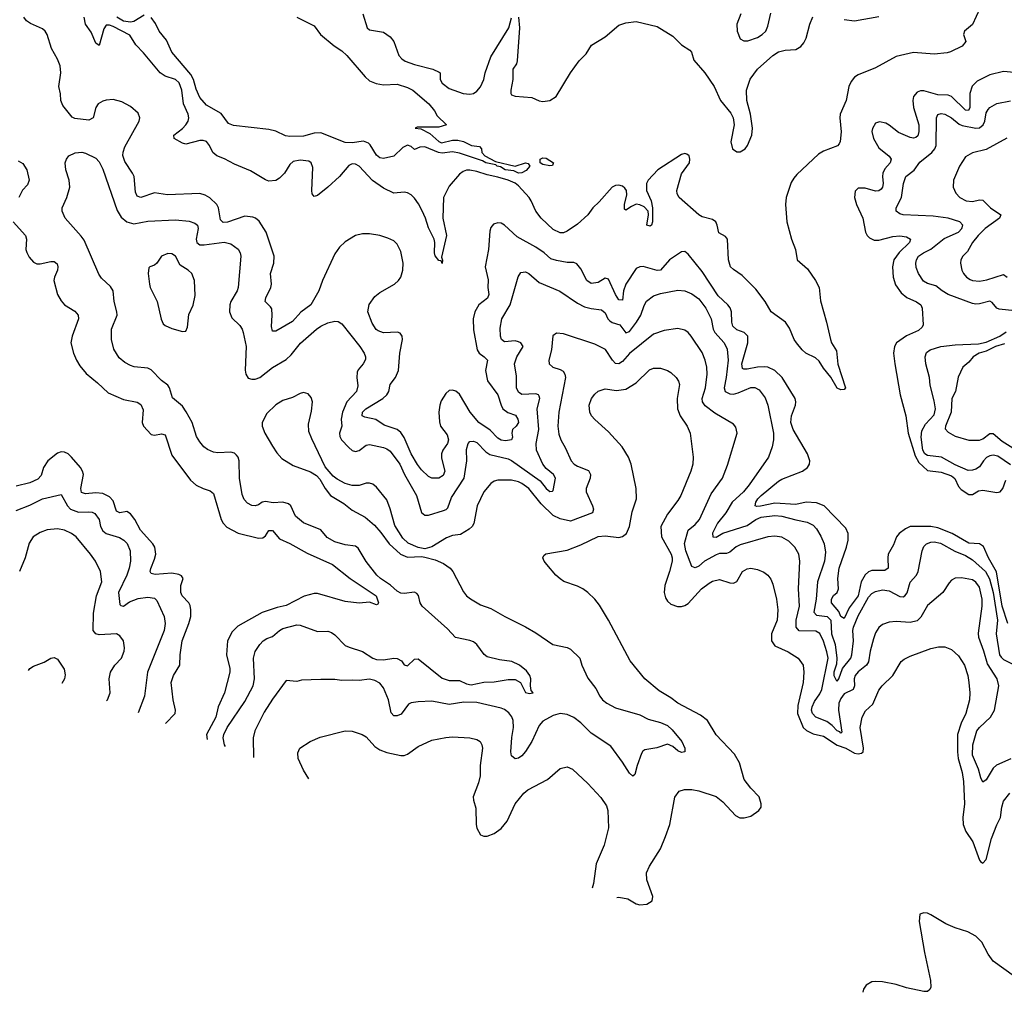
# Model space of a CAD drawing. Header units: inches. Extents: x 2001573 to 2220545, y 644482 to 846830.
# Tile 6 of 256: x 2030631 to 2036314, y 663441 to 669056. Entities that reach past the tile are written whole.
import ezdxf

# ---------------------------------------------------------------- set-up
doc = ezdxf.new("R2010")
doc.units = ezdxf.units.IN
doc.header["$MEASUREMENT"] = 0
doc.layers.add('C0636', color=7, linetype='Continuous')

msp = doc.modelspace()

# ---------------------------------------------------------------- linework, layer by layer
at = {"layer": 'C0636', "color": 5}
for points, elevation in [([(2036193, 669167), (2036130, 669028.7), (2036084.7, 668990), (2036078, 668970), (2036091, 668930), (2036070, 668904.2), (2036003.8, 668870), (2035985, 668865), (2035910, 668857.7), (2035790, 668866.6), (2035690, 668842.7), (2035570, 668778.2), (2035470, 668737.3), (2035450, 668723.8), (2035430, 668699.7), (2035416.8, 668670), (2035401.3, 668590), (2035367.1, 668510), (2035364.4, 668490), (2035372, 668408), (2035366.5, 668353.5), (2035360.2, 668339.8), (2035351.5, 668328.5), (2035270, 668297.5), (2035241.1, 668278.9), (2035117.2, 668162.8), (2035098.6, 668141.4), (2035084.4, 668115.6), (2035055.1, 668030), (2035051, 667990), (2035058.5, 667890), (2035084.8, 667790), (2035108.6, 667730), (2035118.6, 667670), (2035178.3, 667618.3), (2035225, 667550), (2035245, 667510), (2035252.6, 667432.6), (2035288.4, 667310), (2035310.5, 667210), (2035316.3, 667190), (2035344.9, 667144.9), (2035352.4, 667067.6), (2035398, 666930), (2035390, 666922), (2035370, 666919), (2035350, 666929.2), (2035313.2, 666993.2), (2035270, 667043.5), (2035245, 667085), (2035223.3, 667103.3), (2035169.3, 667130), (2035146.9, 667150), (2035115.1, 667190), (2035101.8, 667210), (2035074.5, 667274.6), (2035050.4, 667310.4), (2034968, 667370), (2034933.8, 667430), (2034879.8, 667499.8), (2034800, 667580), (2034750, 667614.2), (2034734.2, 667630), (2034722.2, 667670), (2034716.1, 667790), (2034705, 667805), (2034665.6, 667825.6), (2034656.7, 667870), (2034648.1, 667890), (2034630, 667901.9), (2034570, 667917.1), (2034550, 667928.9), (2034436.6, 668030), (2034425.2, 668050), (2034424.4, 668070), (2034450, 668166.4), (2034497.9, 668230), (2034499.6, 668250), (2034494.1, 668270), (2034480.7, 668280.7), (2034470, 668284.5), (2034450, 668277.8), (2034314.4, 668190), (2034258.3, 668130), (2034248.8, 668110), (2034249.4, 668070), (2034275.2, 668010), (2034283.2, 667970), (2034283.5, 667890), (2034278, 667870), (2034270, 667864.7), (2034249.9, 667870), (2034261.1, 667930), (2034259.3, 667950), (2034235.1, 667975.1), (2034210, 667987.3), (2034190, 667990.9), (2034161.8, 667978.2), (2034130, 667956.4), (2034122, 667962), (2034122.4, 667990), (2034135.4, 668044.6), (2034133.3, 668070), (2034124.2, 668084.2), (2034110, 668095.1), (2034090, 668100.1), (2034070, 668098.8), (2034050, 668088.6), (2033975.8, 668004.2), (2033939.4, 667970), (2033909.3, 667930), (2033850, 667875), (2033790, 667835.3), (2033770, 667826.5), (2033750, 667825.6), (2033710, 667844.2), (2033641.3, 667910), (2033609.5, 667950), (2033583.9, 668010), (2033570.8, 668030), (2033510, 668096.2), (2033490, 668111.6), (2033449.8, 668130), (2033390, 668147.9), (2033330, 668159.6), (2033270, 668180.3), (2033230, 668187.4), (2033210, 668186.5), (2033190, 668179.2), (2033170, 668163.4), (2033110, 668095.5), (2033076.4, 668030), (2033072.4, 667910), (2033094.2, 667810), (2033064.9, 667684.9), (2033072.1, 667667.9), (2033070, 667649), (2033064, 667664), (2033050, 667665.1), (2033030, 667693.6), (2033025.3, 667710), (2033027.4, 667770), (2033022.4, 667790), (2032990, 667853.8), (2032972.8, 667910), (2032953.5, 667953.5), (2032933.5, 667993.5), (2032910, 668024.9), (2032890, 668045.6), (2032870, 668057), (2032850, 668060.5), (2032790, 668055.2), (2032730, 668083.7), (2032667.3, 668127.3), (2032590, 668209.8), (2032570, 668221.4), (2032550, 668223.2), (2032530, 668214.6), (2032476.3, 668150), (2032410, 668089.8), (2032350, 668041), (2032330, 668035.1), (2032319.1, 668050), (2032317.4, 668070), (2032322.9, 668202.9), (2032314, 668230), (2032299.5, 668239.5), (2032250, 668245.3), (2032210, 668237.6), (2032190, 668220.5), (2032158.9, 668170), (2032130, 668140.7), (2032110, 668127.4), (2032070, 668124.7), (2032050, 668130.7), (2031963.1, 668183), (2031870, 668221.2), (2031813, 668253), (2031768.2, 668270), (2031745, 668290), (2031727.5, 668330), (2031710, 668353.4), (2031690, 668359.6), (2031670, 668359.1), (2031590, 668338.1), (2031570, 668343.7), (2031522.6, 668370), (2031519.8, 668390), (2031571.2, 668428.7), (2031590.9, 668449.1), (2031602.8, 668470), (2031606.5, 668490), (2031603, 668510), (2031577.3, 668570), (2031567.8, 668650), (2031551.5, 668691.5), (2031530, 668710.9), (2031470.2, 668729.8), (2031442.6, 668750), (2031345.6, 668865.6), (2031302, 668910), (2031267.3, 668967.3), (2031170, 669016.9), (2031150, 669024.5), (2031130, 669023.7), (2031116.6, 669003.4), (2031090, 668908), (2031070, 668921.3), (2031043.4, 668983.4), (2031011, 669030), (2031002.7, 669070)], 280), ([(2034793.4, 669090), (2034770.2, 669030), (2034772.9, 668990), (2034790, 668944.9), (2034810, 668934.3), (2034834.5, 668934.5), (2034890, 668954.1), (2034916.2, 668970), (2034936.8, 668990), (2034950, 669018), (2034966.1, 669093.9)], 320), ([(2036333.4, 665570), (2036301.5, 665670), (2036268.3, 665868.3), (2036222.2, 665950), (2036193.9, 666013.9), (2036170, 666030.7), (2036110, 666034.6), (2036013.3, 666090), (2035930, 666123), (2035890, 666131), (2035770.5, 666129.5), (2035743.1, 666117), (2035707.3, 666090), (2035691.1, 666070), (2035675.2, 666024.8), (2035644.5, 665970), (2035641, 665950), (2035643.5, 665890), (2035624, 665876), (2035550, 665875.6), (2035530, 665869.5), (2035510, 665850.8), (2035488.7, 665810), (2035470, 665729.4), (2035419.4, 665660.6), (2035390, 665598.5), (2035370, 665611.1), (2035359.3, 665639.3), (2035315.8, 665690), (2035315.6, 665710), (2035328.5, 665731.5), (2035348.6, 665750), (2035357.8, 665770), (2035353, 665830), (2035360.5, 665890), (2035402.9, 666010), (2035412.2, 666052.2), (2035413.4, 666090), (2035400.2, 666120.2), (2035273.4, 666250), (2035230, 666267.1), (2035170, 666270.7), (2035110, 666257.1), (2034990, 666264.5), (2034907.4, 666247.4), (2034885.9, 666246), (2034876.3, 666250), (2034880.5, 666270), (2034891.6, 666290), (2034910, 666309.5), (2035010, 666391.3), (2035030, 666403.8), (2035149.7, 666450), (2035177.3, 666470), (2035189.8, 666490), (2035190.7, 666510), (2035177.1, 666550), (2035095.9, 666690), (2035082.6, 666730), (2035085.2, 666770), (2035109, 666830), (2035111.6, 666850), (2035106.8, 666870), (2035032.3, 666990), (2034988.8, 667031.2), (2034950, 667049.3), (2034930, 667052.9), (2034890, 667050.8), (2034830, 667039), (2034810, 667038.5), (2034803.3, 667043.3), (2034798.5, 667070), (2034833.1, 667190), (2034832.9, 667230), (2034813, 667250), (2034770, 667266.1), (2034746.7, 667286.7), (2034740.4, 667310), (2034739.9, 667370), (2034732.3, 667392.3), (2034718.6, 667410), (2034661.6, 667461.6), (2034570, 667603.2), (2034490, 667703.1), (2034470, 667718.3), (2034450, 667716), (2034380.8, 667670), (2034330, 667610.6), (2034310, 667608.8), (2034230, 667630.5), (2034210, 667629.1), (2034190, 667619.1), (2034129.2, 667530), (2034116.1, 667490), (2034110, 667437), (2034090, 667439.1), (2034070, 667468.8), (2034030, 667558.4), (2034010, 667564), (2033970, 667538.4), (2033930, 667532.8), (2033905, 667550), (2033870, 667618), (2033847.4, 667647.4), (2033830, 667653.7), (2033790, 667654.5), (2033730, 667665.2), (2033696.3, 667676.3), (2033659.1, 667710), (2033610, 667743.4), (2033501.6, 667801.6), (2033430, 667869.6), (2033410, 667880.5), (2033390, 667884.2), (2033364.8, 667875.2), (2033350, 667856), (2033344.2, 667835.8), (2033337.8, 667730), (2033318.3, 667630), (2033334.5, 667554.6), (2033332.3, 667510), (2033337.9, 667470), (2033331.3, 667448.7), (2033281.1, 667410), (2033257.1, 667370), (2033248.9, 667330), (2033250, 667266), (2033270.9, 667150), (2033283.5, 667130), (2033312.6, 667110), (2033331.8, 667090), (2033320.1, 667030), (2033331.5, 666971.5), (2033390.9, 666890), (2033409.5, 666830), (2033420.5, 666810), (2033448.1, 666788.1), (2033492.3, 666772.3), (2033505.7, 666750), (2033509.2, 666730), (2033497.4, 666710), (2033475.6, 666690), (2033472.1, 666670), (2033474.8, 666645.2), (2033470.2, 666629.8), (2033434.3, 666625.7), (2033409.4, 666629.4), (2033390, 666640.3), (2033346.9, 666686.9), (2033282, 666730), (2033231.1, 666791.1), (2033170, 666893.4), (2033148.2, 666911.8), (2033130, 666918.1), (2033110, 666914.6), (2033090, 666897.8), (2033064.3, 666855.7), (2033055.7, 666830), (2033051.1, 666790), (2033053.6, 666733.6), (2033060.1, 666710), (2033099.2, 666659.2), (2033106.9, 666630), (2033100.5, 666610), (2033073.1, 666570), (2033066.4, 666550), (2033065.4, 666525.4), (2033085.8, 666450), (2033075.3, 666424.7), (2033050, 666408.4), (2033010, 666409.8), (2032990, 666419.4), (2032950, 666457), (2032927.4, 666487.3), (2032890.8, 666550), (2032850, 666643.9), (2032830, 666673.3), (2032809.7, 666690), (2032735.3, 666715.3), (2032687.1, 666747.1), (2032622.3, 666762.3), (2032607.3, 666770), (2032609.8, 666790), (2032629.8, 666810), (2032727.8, 666870), (2032749.8, 666890), (2032762.3, 666910), (2032769, 666950), (2032800.8, 666990), (2032816.6, 667030), (2032825.3, 667130), (2032840.9, 667210), (2032839.4, 667230), (2032826.4, 667246.4), (2032811.9, 667251.9), (2032730, 667248.2), (2032699.7, 667259.6), (2032688.4, 667268.4), (2032664.8, 667304.8), (2032640.1, 667370), (2032647.3, 667412.7), (2032681.2, 667458.7), (2032710, 667482), (2032793.5, 667530), (2032817.2, 667550), (2032830, 667570.4), (2032842.9, 667610), (2032843.9, 667650), (2032830, 667717), (2032810, 667759.7), (2032790, 667778.5), (2032755.7, 667795.7), (2032710, 667810.7), (2032650, 667820.3), (2032610, 667819.8), (2032570.1, 667809.9), (2032510, 667774.2), (2032476.5, 667743.5), (2032450, 667703.5), (2032379, 667550), (2032358.1, 667490), (2032310.7, 667410), (2032252.9, 667367.1), (2032205.4, 667314.6), (2032110, 667257.2), (2032090, 667257), (2032084, 667284), (2032088.6, 667350), (2032086.1, 667386.2), (2032079.3, 667399.3), (2032048.2, 667430), (2032050.9, 667450), (2032080.2, 667510), (2032083.9, 667530), (2032079.5, 667590), (2032097.3, 667650), (2032100.7, 667690), (2032053.1, 667830), (2032012.3, 667892.3), (2031991.2, 667910), (2031975.9, 667915.9), (2031930, 667921.2), (2031830, 667887.9), (2031806.2, 667886.2), (2031790, 667900.5), (2031778.8, 667970), (2031768.9, 667990), (2031728.1, 668028.1), (2031702.3, 668042.2), (2031670, 668052.1), (2031484.7, 668044.7), (2031410, 668055.9), (2031330, 668030.5), (2031310, 668036.8), (2031299.6, 668059.6), (2031291.2, 668150), (2031282.4, 668170), (2031237.3, 668237.3), (2031227.3, 668272.7), (2031228.4, 668291.6), (2031238.6, 668321.4), (2031320.7, 668470), (2031325.1, 668490), (2031315.8, 668515.8), (2031270, 668555.6), (2031221.2, 668581.2), (2031170, 668595.1), (2031130, 668592), (2031110, 668586.4), (2031083.6, 668570), (2031070.1, 668549.9), (2031054.5, 668490), (2031030, 668477), (2030950, 668485.3), (2030933.5, 668493.5), (2030880, 668560), (2030869.4, 668589.4), (2030867.4, 668627.4), (2030857.4, 668670), (2030868, 668750), (2030865.2, 668790), (2030850, 668828.1), (2030815.6, 668890), (2030790.6, 668970), (2030777.4, 668990), (2030762.5, 669002.5), (2030693.6, 669033.6), (2030669.9, 669049.9), (2030655.2, 669070)], 320), ([(2031350, 669082.5), (2031290, 669046.4), (2031270, 669041.9), (2031230, 669047.6), (2031191.9, 669070)], 260), ([(2032230.7, 669070), (2032330, 669021), (2032367.7, 668970), (2032446.1, 668906.1), (2032490, 668876.5), (2032518.4, 668850), (2032625.5, 668725.5), (2032650, 668704), (2032688.1, 668688.1), (2032730, 668680.5), (2032810, 668684), (2032870, 668664.9), (2032900.7, 668650), (2032993.4, 668570), (2033026, 668530), (2033040.7, 668500.7), (2033094, 668450), (2033050, 668435.3), (2032924.7, 668435.3), (2032914, 668430), (2032945.4, 668425.4), (2032998.7, 668398.7), (2033050, 668353.4), (2033066, 668346), (2033130, 668360.3), (2033160.7, 668360.7), (2033192.2, 668352.2), (2033238, 668330), (2033284, 668324), (2033296, 668310), (2033299.1, 668290), (2033316.3, 668270), (2033376.7, 668236.7), (2033490, 668210.3), (2033550.3, 668230.3), (2033565.8, 668225.8), (2033575.5, 668210), (2033554.5, 668185.5), (2033530, 668171.4), (2033510, 668169.9), (2033483.4, 668183.4), (2033433.2, 668190), (2033405.8, 668205.8), (2033386, 668210), (2033379.1, 668219.1), (2033320.7, 668230), (2033301.6, 668241.6), (2033170, 668286), (2033130, 668293.3), (2033070, 668284.7), (2033048.9, 668288.8), (2032970, 668322.7), (2032940.5, 668319.5), (2032910, 668306.6), (2032890, 668324), (2032870, 668331.2), (2032842, 668318), (2032790, 668269), (2032730, 668254), (2032710, 668259), (2032690, 668273.2), (2032654, 668334), (2032644.1, 668344.1), (2032615.2, 668355.2), (2032550, 668345.6), (2032510, 668347.1), (2032370, 668403.5), (2032330, 668400.4), (2032270, 668384.4), (2032190, 668381.3), (2032165.9, 668385.9), (2032110, 668411.8), (2032070, 668422.9), (2031866, 668446), (2031836.5, 668456.5), (2031793.8, 668513.8), (2031710, 668562), (2031670, 668607), (2031650, 668655.1), (2031634.6, 668710), (2031619.6, 668739.6), (2031510, 668868.4), (2031478.4, 668938.4), (2031436.3, 668990), (2031414.2, 669034.2), (2031390, 669067.8)], 260), ([(2032612.2, 669090), (2032637, 669010), (2032650, 668998), (2032730, 668983.6), (2032770, 668956.9), (2032790, 668930.3), (2032820.1, 668850), (2032835.8, 668830), (2032856.5, 668816.5), (2032910, 668797), (2033016.3, 668770), (2033052.8, 668752.9), (2033057.1, 668750), (2033057.2, 668710), (2033070.2, 668690), (2033110, 668659.5), (2033190.6, 668629.4), (2033230, 668625.5), (2033250, 668629.3), (2033270, 668643.2), (2033290, 668668), (2033310.5, 668710), (2033317.6, 668750), (2033350, 668841.3), (2033454, 669010), (2033470, 669066)], 280), ([(2033510, 669071), (2033516.2, 669010), (2033501.8, 668818.2), (2033498.2, 668801.8), (2033477.3, 668770), (2033477.9, 668710), (2033465, 668650), (2033466.3, 668630), (2033470, 668623.1), (2033490, 668614.5), (2033587.1, 668607.1), (2033630, 668587.2), (2033650, 668582.9), (2033690, 668590.3), (2033727, 668613), (2033810.8, 668750), (2033860.5, 668819.5), (2033900.8, 668859.2), (2033931.5, 668908.5), (2034010, 668956.9), (2034090, 669024.2), (2034130, 669038.6), (2034190, 669044.8), (2034310, 669016.8), (2034401.5, 668961.5), (2034450, 668910.8), (2034499.7, 668879.6), (2034508.6, 668868.6), (2034522.7, 668822.7), (2034585, 668750), (2034638.9, 668670), (2034675.6, 668590), (2034736.1, 668516.1), (2034749.2, 668490), (2034754.3, 668450), (2034735.2, 668350), (2034746, 668310), (2034770, 668292.9), (2034790, 668293.8), (2034818.7, 668310), (2034832.5, 668330), (2034857.6, 668390), (2034860.2, 668430), (2034849.9, 668510), (2034828.8, 668588.8), (2034826.8, 668650), (2034846.8, 668713.2), (2034889.4, 668770), (2034977.9, 668850), (2035010, 668869.7), (2035050, 668880.1), (2035110, 668883.6), (2035139.3, 668900.7), (2035157.3, 668922.7), (2035171.1, 668950), (2035191.6, 669030), (2035207.9, 669072.1)], 280), ([(2035390, 669056.6), (2035450, 669049.4), (2035590, 669075.4)], 280), ([(2036370, 668750.4), (2036310, 668756.4), (2036230, 668737.5), (2036158.2, 668701.8), (2036128, 668672), (2036115.8, 668630), (2036114.6, 668550), (2036107.7, 668532.3), (2036090, 668533.8), (2036010, 668613.6), (2035990, 668619.9), (2035930, 668622), (2035850, 668645.8), (2035830, 668645.6), (2035810, 668637.1), (2035790, 668612.8), (2035785.9, 668590), (2035790.6, 668550), (2035819.7, 668450), (2035820.9, 668410), (2035813.9, 668386.1), (2035804, 668376), (2035790, 668371.4), (2035770, 668375.7), (2035703.9, 668403.9), (2035650, 668447.7), (2035630, 668458.4), (2035593.8, 668466.2), (2035570, 668458), (2035552.5, 668427.5), (2035550.1, 668409.9), (2035558, 668370), (2035590, 668317), (2035648.8, 668268.8), (2035661.2, 668250), (2035655.7, 668230), (2035624.6, 668195.4), (2035612.7, 668170), (2035610.6, 668150), (2035615.5, 668110), (2035611.8, 668090), (2035602.4, 668077.6), (2035590, 668067.9), (2035570, 668065.9), (2035510, 668083.2), (2035470, 668084), (2035453.5, 668066.5), (2035450.2, 668030), (2035461.6, 667990), (2035497.7, 667910), (2035513, 667830), (2035523.2, 667810), (2035536.5, 667796.5), (2035563.6, 667783.6), (2035590, 667783), (2035670, 667804.1), (2035710, 667808.2), (2035750, 667802.3), (2035772, 667790), (2035766.2, 667770), (2035707.4, 667712.6), (2035677.2, 667670), (2035668.8, 667630), (2035671.8, 667570), (2035685.1, 667525.1), (2035718.7, 667478.7), (2035751.4, 667451.4), (2035806.7, 667426.7), (2035831.6, 667410), (2035839.7, 667390), (2035846.3, 667293.7), (2035839.4, 667280.6), (2035818.6, 667261.3), (2035749.7, 667230.3), (2035691.6, 667190), (2035680.5, 667170), (2035674.7, 667130), (2035681.1, 667070), (2035713.3, 666890), (2035745.7, 666770), (2035758.8, 666670), (2035798.6, 666538.6), (2035820.5, 666500.5), (2035870, 666454.2), (2035950, 666444.2), (2036010, 666422.1), (2036027.4, 666407.4), (2036050, 666361.6), (2036064.1, 666344.1), (2036110, 666314.8), (2036130, 666314.2), (2036164.5, 666335.5), (2036190, 666339.7), (2036270, 666325.7), (2036290, 666330.6), (2036306, 666350), (2036322, 666398)], 320), ([(2036464.8, 667364.8), (2036284.7, 667384.7), (2036270.1, 667390.1), (2036243, 667423), (2036230, 667431.5), (2036170, 667415.4), (2036150, 667413.9), (2036130, 667418.5), (2035990.3, 667470), (2035954.7, 667490), (2035919, 667519), (2035870, 667532.5), (2035847.2, 667547.2), (2035818.7, 667590), (2035805.7, 667625.7), (2035803.8, 667650), (2035807.2, 667670), (2035818.2, 667690), (2035847.2, 667710), (2035890, 667730.7), (2035967.2, 667792.8), (2036049.1, 667830), (2036069.1, 667850), (2036075.2, 667870), (2036056.4, 667890), (2035990, 667910.8), (2035902.4, 667922.4), (2035729.4, 667929.4), (2035710, 667935.3), (2035690.4, 667950), (2035688.8, 667970), (2035719.7, 668030), (2035732.8, 668110), (2035746.4, 668150), (2035793, 668187), (2035826.7, 668233.3), (2035895.2, 668290), (2035912.4, 668310), (2035920.7, 668330), (2035921.8, 668490), (2035930, 668509.5), (2035950, 668515.3), (2035971.6, 668510), (2036008.2, 668490), (2036052.9, 668452.9), (2036070, 668445.7), (2036150, 668429.9), (2036170, 668432), (2036192, 668450), (2036201, 668470), (2036210, 668518.4), (2036221.6, 668538.4), (2036231, 668549), (2036270, 668572.6), (2036350, 668587.1)], 340), ([(2036328.8, 668371.2), (2036210, 668306.8), (2036130, 668287.8), (2036090, 668264), (2036055.5, 668210), (2036020.2, 668130), (2036019, 668090), (2036033.7, 668053.7), (2036057, 668030), (2036094, 668010), (2036130, 668006.6), (2036170, 668015.9), (2036190, 668013.6), (2036233.7, 667970), (2036294.3, 667930), (2036286, 667910), (2036202.6, 667850), (2036163.2, 667810), (2036131, 667770), (2036101.3, 667718.7), (2036074.6, 667690), (2036063.1, 667670), (2036060.2, 667650), (2036068, 667610), (2036079, 667590), (2036094.9, 667570), (2036116.5, 667556.5), (2036130.2, 667550.2), (2036170, 667546.3), (2036213.4, 667553.4), (2036310, 667585.8), (2036330.1, 667570.1)], 360), ([(2030622, 668242), (2030650, 668226.5), (2030672.9, 668190), (2030686.7, 668130), (2030677.1, 668102.9), (2030647.3, 668072.7), (2030625.2, 668030)], 320), ([(2031818.4, 664859.8), (2031812.5, 664870), (2031806.1, 664910), (2031810.1, 664930), (2031829.4, 664970), (2031930, 665120.3), (2031977.9, 665210), (2031985.7, 665250), (2031981, 665370), (2031990.9, 665409.1), (2032017.3, 665450), (2032036, 665470), (2032056.6, 665483.4), (2032090, 665495.4), (2032130, 665530.8), (2032150, 665541.1), (2032230, 665561.8), (2032250, 665561.4), (2032350, 665523.5), (2032410, 665525.1), (2032430, 665518.3), (2032450, 665504.7), (2032510, 665444.2), (2032532.9, 665432.9), (2032610, 665409), (2032670, 665370.5), (2032690, 665362.9), (2032730, 665359.9), (2032790, 665370.3), (2032810, 665368.8), (2032834.4, 665354.4), (2032850, 665331.9), (2032870, 665325.3), (2032910, 665363.5), (2032930, 665366.2), (2033070, 665254.5), (2033110, 665240.4), (2033170, 665241.4), (2033210, 665222.3), (2033236.6, 665216.6), (2033310, 665232.3), (2033370, 665234.2), (2033450, 665246.6), (2033490, 665247.7), (2033521.1, 665230), (2033550, 665172.3), (2033574.2, 665165.8), (2033594.8, 665170), (2033583.8, 665183.8), (2033579.5, 665210), (2033580.9, 665250), (2033575.6, 665270), (2033557.1, 665297.1), (2033515.5, 665330), (2033471, 665351), (2033400.3, 665360.3), (2033330, 665378.5), (2033311.9, 665391.9), (2033270, 665448.8), (2033250, 665463.6), (2033230, 665472.8), (2033147, 665490), (2033099.3, 665539.3), (2032953.6, 665670), (2032942.2, 665690), (2032932.7, 665732.7), (2032924.1, 665744.1), (2032910, 665751.1), (2032850, 665743.2), (2032830, 665746.2), (2032810, 665756), (2032771.6, 665791.6), (2032713, 665830), (2032693, 665850), (2032630, 665929.1), (2032585.2, 666005.2), (2032570, 666015.8), (2032510, 666023.9), (2032450, 666041.9), (2032406.6, 666066.6), (2032370, 666110.2), (2032270, 666151.1), (2032223.2, 666190), (2032195.5, 666250), (2032182, 666262), (2032150.1, 666270.2), (2032093.8, 666266.2), (2032050, 666275.4), (2032030, 666271.3), (2032010, 666255.3), (2031990, 666250.3), (2031970, 666251.7), (2031945, 666265), (2031926.2, 666286.2), (2031915.2, 666315.2), (2031898.8, 666410), (2031898.5, 666510), (2031891.2, 666531.2), (2031882.3, 666542.3), (2031870, 666553), (2031850, 666558.9), (2031775.3, 666555.3), (2031750, 666559.1), (2031714.5, 666574.5), (2031694, 666590), (2031670, 666618.4), (2031651.6, 666650), (2031626.8, 666730), (2031592.5, 666792.5), (2031570, 666824.6), (2031513.3, 666873.3), (2031495, 666930), (2031485.5, 666945.5), (2031450, 666973.1), (2031390, 667034.4), (2031370, 667043.5), (2031292.2, 667052.2), (2031270, 667059.6), (2031237.7, 667077.7), (2031204.7, 667104.7), (2031173.9, 667153.9), (2031160.7, 667210), (2031160.2, 667270), (2031193.2, 667350), (2031192.2, 667370), (2031175.8, 667430), (2031170.1, 667490.1), (2031155.5, 667515.5), (2031104, 667564), (2031087.3, 667587.3), (2031002.7, 667782.7), (2030986.5, 667806.5), (2030893.4, 667910), (2030875.5, 667950), (2030877.1, 667970), (2030903.7, 668030), (2030921.3, 668090), (2030917.6, 668130), (2030897.6, 668190), (2030894.4, 668230), (2030900.4, 668250), (2030915.5, 668270), (2030951.7, 668288.3), (2030990, 668291), (2031010, 668285.1), (2031070, 668255.8), (2031090, 668235.6), (2031110, 668192.3), (2031194.1, 667954.1), (2031216.5, 667916.5), (2031249, 667889), (2031290, 667877.8), (2031370, 667892.2), (2031530, 667901.3), (2031610, 667893.8), (2031641.9, 667881.9), (2031656.4, 667870), (2031661.1, 667850), (2031650.5, 667790), (2031654.4, 667770), (2031670, 667756.2), (2031695.8, 667755.8), (2031811.3, 667771.3), (2031850, 667761.4), (2031891.2, 667731.2), (2031902.8, 667710), (2031907.1, 667690), (2031892.4, 667510), (2031886, 667490), (2031849.9, 667430), (2031843.9, 667410), (2031842.3, 667370), (2031854.6, 667334.6), (2031902.6, 667290), (2031915.3, 667270), (2031921.4, 667250), (2031937.4, 667170), (2031932, 667032), (2031935.4, 667010), (2031950, 666986.3), (2031970, 666980.4), (2031990, 666980.7), (2032018, 666990), (2032090, 667048.8), (2032170, 667095.1), (2032198.6, 667121.4), (2032251.9, 667188.1), (2032344.6, 667270), (2032370, 667286.2), (2032410, 667305.7), (2032450, 667316.3), (2032470, 667313.3), (2032490, 667300.7), (2032594.5, 667170), (2032619.7, 667130), (2032626.6, 667110), (2032626.3, 667093.7), (2032613.6, 667070), (2032584.4, 667035.6), (2032578.7, 667021.3), (2032576.4, 666990), (2032583.3, 666943.3), (2032575.1, 666910), (2032519.5, 666850), (2032494.2, 666790), (2032486.6, 666750), (2032490.5, 666709.5), (2032476.4, 666670), (2032478.5, 666650), (2032488.4, 666630), (2032530, 666586.4), (2032550, 666569.2), (2032570, 666563), (2032590, 666569.8), (2032630, 666599.9), (2032650, 666604.5), (2032730, 666585.7), (2032750, 666578.8), (2032770, 666564.6), (2032825.6, 666490), (2032851.8, 666430), (2032921.5, 666310), (2032950.6, 666210.6), (2032970, 666194.8), (2032990, 666195.2), (2033077, 666223), (2033091.8, 666228.2), (2033101.9, 666238.1), (2033122.9, 666297.1), (2033197, 666410), (2033211.2, 666510), (2033210, 666575.3), (2033219.6, 666610), (2033230, 666621.2), (2033250, 666622.4), (2033270, 666614.8), (2033320.6, 666560.6), (2033345.5, 666545.5), (2033450, 666521), (2033470, 666510.7), (2033634.6, 666394.6), (2033670, 666349.2), (2033690, 666333.1), (2033706.4, 666333.6), (2033710, 666339), (2033723.5, 666410), (2033712.9, 666430), (2033670, 666464.4), (2033650.1, 666490), (2033614, 666570), (2033612.1, 666610), (2033628.3, 666690), (2033618.7, 666810), (2033632.9, 666870), (2033630, 666882), (2033625.3, 666890), (2033610, 666896.1), (2033530, 666892.5), (2033510, 666906.2), (2033499.1, 666930), (2033497.6, 666997.6), (2033486, 667070), (2033499.8, 667110), (2033536.2, 667170), (2033523.6, 667190), (2033510, 667197.3), (2033490, 667202.1), (2033430, 667196.9), (2033411.8, 667210), (2033406.5, 667230), (2033404.4, 667275.5), (2033414, 667330), (2033461.7, 667410), (2033508.1, 667572), (2033524.2, 667595.8), (2033550, 667599.7), (2033570, 667591.2), (2033630, 667539.8), (2033749.2, 667489.2), (2033850, 667419.5), (2033890, 667399), (2033930, 667388.9), (2033990, 667382), (2034010, 667364.4), (2034025.6, 667330), (2034036.8, 667316.8), (2034050, 667307.7), (2034094.3, 667294.3), (2034130, 667247.4), (2034150, 667255.9), (2034191.6, 667310), (2034215.6, 667350), (2034234.6, 667405.4), (2034249.5, 667430.5), (2034290, 667462.8), (2034330, 667475.9), (2034430, 667494), (2034470, 667490.9), (2034510, 667472.8), (2034550, 667444.8), (2034592, 667390), (2034622.3, 667330), (2034633.5, 667270), (2034642.5, 667250), (2034697.2, 667190), (2034713.6, 667153.6), (2034719.4, 667090), (2034708.9, 666990), (2034696.9, 666930), (2034702.9, 666910), (2034730, 666895.5), (2034750, 666894.6), (2034778.4, 666901.6), (2034850, 666933.3), (2034873.6, 666933.6), (2034900, 666920), (2034932.9, 666872.9), (2034949.7, 666830.3), (2034981.6, 666670), (2034981.2, 666630), (2034974.6, 666590), (2034952.9, 666530), (2034841.5, 666370), (2034808.2, 666330), (2034743.2, 666270), (2034706.3, 666210), (2034657.7, 666150), (2034630, 666092.2), (2034631.3, 666071.3), (2034650, 666068.4), (2034688.5, 666091.5), (2034830, 666136.6), (2034879.8, 666170), (2034910, 666183.3), (2034990, 666193.1), (2035030.6, 666190.6), (2035110, 666168.1), (2035175.4, 666155.4), (2035210, 666137.8), (2035230, 666116.8), (2035255.2, 666075.2), (2035274.8, 666030), (2035282.3, 665982.3), (2035276.9, 665930), (2035235.1, 665810), (2035227.4, 665710), (2035215.1, 665635.1), (2035230, 665618), (2035291.5, 665611.5), (2035313.5, 665590), (2035315.8, 665510), (2035337.7, 665450), (2035348, 665370), (2035344.7, 665335.3), (2035329.7, 665290), (2035330.6, 665270), (2035342.8, 665242.8), (2035350, 665237.1), (2035359.4, 665250), (2035379.5, 665310), (2035427.9, 665370), (2035434.3, 665390), (2035444.4, 665470), (2035439.4, 665530), (2035444.1, 665550), (2035470, 665614.5), (2035530, 665722.4), (2035550, 665744.1), (2035570, 665755.9), (2035610, 665763.9), (2035650, 665759.6), (2035710, 665725.6), (2035730, 665723.7), (2035740.3, 665730), (2035752.9, 665747.1), (2035770.7, 665809.3), (2035807.9, 665850), (2035817.5, 665870), (2035839.7, 665990), (2035850, 666015.1), (2035864.9, 666030), (2035890, 666039.8), (2035910, 666041.8), (2035945.8, 666034.2), (2036028.8, 665988.8), (2036090, 665963.4), (2036130, 665938.4), (2036205.4, 665870), (2036227.5, 665827.5), (2036250, 665749.8), (2036274.5, 665590), (2036267, 665510), (2036286.9, 665390), (2036295.3, 665375.3), (2036310, 665362.7), (2036415.5, 665310)], 340), ([(2030594.3, 667890), (2030664.3, 667810), (2030670.9, 667790), (2030666.7, 667730), (2030671.7, 667711.7), (2030685.3, 667685.4), (2030710, 667656.5), (2030730, 667647.3), (2030750, 667646.8), (2030810, 667661), (2030830, 667660.7), (2030846.6, 667646.6), (2030851.8, 667630), (2030850.2, 667610), (2030832, 667570), (2030828.6, 667550), (2030850, 667470.4), (2030870, 667433.4), (2030890, 667410.3), (2030950, 667373.6), (2030968, 667350), (2030971.1, 667330), (2030933.8, 667230), (2030927.1, 667190), (2030942.6, 667130), (2030959.7, 667090), (2030978.6, 667058.6), (2031014.2, 667014.2), (2031080.4, 666960.4), (2031141.2, 666901.2), (2031230, 666862.7), (2031310, 666848.1), (2031330, 666833.8), (2031343.8, 666803.8), (2031338, 666730), (2031345.4, 666710), (2031390, 666661.5), (2031410, 666656.9), (2031450, 666664.5), (2031470, 666658.8), (2031510, 666541.7), (2031617.2, 666397.1), (2031650, 666368.8), (2031690, 666349.2), (2031730, 666336.5), (2031750, 666321.3), (2031794.6, 666170), (2031804.6, 666150), (2031826.9, 666126.9), (2031891.5, 666091.5), (2032010, 666062.7), (2032034.9, 666065.1), (2032050, 666076.5), (2032070, 666106.5), (2032090, 666106.9), (2032130, 666059.8), (2032190, 666032.7), (2032290, 665975.5), (2032435.6, 665910), (2032539, 665830), (2032688.4, 665730), (2032702.8, 665690), (2032698.5, 665681.5), (2032690, 665677.2), (2032650, 665693.3), (2032590, 665688.1), (2032510, 665696.5), (2032350, 665743.2), (2032330, 665744.3), (2032272.2, 665727.8), (2032170, 665675), (2032117, 665663), (2032030, 665634), (2031890, 665554.2), (2031857.8, 665522.2), (2031830.6, 665469.4), (2031824.2, 665390), (2031844.7, 665310), (2031843.2, 665290), (2031814, 665170), (2031777.3, 665090), (2031762.6, 665030), (2031710.1, 664930), (2031713.8, 664900.1)], 320), ([(2036351.5, 664788.5), (2036268, 664752), (2036250, 664735.3), (2036210, 664668.3), (2036190, 664654), (2036178.5, 664678.5), (2036164.7, 664730), (2036130.4, 664810), (2036131.7, 664870), (2036155.6, 664950), (2036170, 664970.8), (2036233.8, 665030), (2036258.1, 665070), (2036282, 665210), (2036273.5, 665250), (2036217.1, 665337.1), (2036196.4, 665410), (2036166.5, 665490), (2036164.7, 665515.3), (2036186, 665670), (2036185.7, 665710), (2036170, 665779.7), (2036150, 665809.8), (2036130, 665823.1), (2036066, 665834), (2036030, 665831.2), (2036010, 665820.5), (2035995, 665805), (2035959.6, 665750), (2035870, 665673.7), (2035832.3, 665607.7), (2035810, 665586.2), (2035770, 665575.9), (2035690, 665581.6), (2035650, 665578.8), (2035610, 665563.9), (2035590, 665546.9), (2035570, 665515.6), (2035558.4, 665481.6), (2035539.8, 665410), (2035530.9, 665349.1), (2035519, 665330), (2035470, 665290.6), (2035453.7, 665270), (2035446.9, 665250), (2035448.9, 665210), (2035442, 665190), (2035390, 665164.1), (2035370, 665138.2), (2035358.2, 665110), (2035356.5, 665070), (2035377, 664943), (2035370, 664937.2), (2035364.6, 664944.6), (2035350, 664949.9), (2035320.9, 664980.9), (2035290, 665004.3), (2035225.9, 665030), (2035206.8, 665050), (2035201.8, 665070), (2035204.1, 665090), (2035219.1, 665120.9), (2035250, 665164.7), (2035260.8, 665190), (2035296.9, 665370), (2035290, 665407.1), (2035270, 665468.3), (2035250, 665512.9), (2035225.6, 665525.6), (2035130, 665528.7), (2035112.3, 665550), (2035113.3, 665590), (2035131.9, 665670), (2035127, 665770), (2035133.8, 665930), (2035127.1, 665970), (2035104.5, 666010), (2035070, 666045.6), (2035030, 666068.8), (2034990, 666075), (2034950, 666070.7), (2034790, 666024.4), (2034766.3, 666013.7), (2034730, 665983), (2034710, 665974.5), (2034670, 665973.5), (2034650, 665966.6), (2034582.8, 665930), (2034550, 665901.4), (2034530, 665890.7), (2034510, 665899.7), (2034476.4, 665990), (2034468.7, 666031.3), (2034488.6, 666110), (2034530, 666141.5), (2034553.8, 666170), (2034621.6, 666318.4), (2034686.8, 666410), (2034716.4, 666483.6), (2034772, 666670), (2034764.1, 666704.1), (2034750, 666722), (2034643.7, 666783.7), (2034587.8, 666827.8), (2034572.1, 666850), (2034570.5, 666870), (2034589.9, 666930), (2034598.5, 667010), (2034597.7, 667050), (2034588.2, 667090), (2034570, 667134.7), (2034507.3, 667230), (2034490, 667249.7), (2034470, 667263.1), (2034430, 667273.1), (2034350, 667262.7), (2034290, 667239.7), (2034150, 667128.3), (2034110, 667083.7), (2034090, 667069.2), (2034070, 667072), (2034052, 667090), (2034012.3, 667152.3), (2033950, 667182.2), (2033770, 667242.6), (2033730, 667247.3), (2033708.9, 667231.1), (2033699.6, 667150), (2033685.7, 667090), (2033686.7, 667070), (2033707.3, 667050), (2033750, 667037.3), (2033766.9, 667026.9), (2033778.2, 667010), (2033781.8, 666990), (2033742.5, 666790), (2033737.4, 666710), (2033743.2, 666663.2), (2033754.9, 666630), (2033782.2, 666582.2), (2033814.7, 666510), (2033831.7, 666490), (2033850, 666478.4), (2033913.3, 666453.3), (2033924.7, 666430), (2033922.9, 666410), (2033900.7, 666350), (2033900.2, 666330), (2033936.2, 666250), (2033942, 666230), (2033936.5, 666210), (2033810, 666161.8), (2033750, 666174.3), (2033710, 666193.1), (2033641, 666261), (2033570.6, 666350), (2033530, 666378.4), (2033510, 666388.3), (2033470, 666397.8), (2033390, 666397.4), (2033370, 666391.9), (2033350, 666379.1), (2033310, 666331.2), (2033271.1, 666250), (2033252, 666147.9), (2033242.6, 666130), (2033226, 666114), (2033175, 666085), (2033130, 666077.8), (2033094.4, 666065.6), (2033010, 666013.7), (2032970, 666002), (2032930, 666009.3), (2032873.5, 666033.5), (2032842.3, 666062.2), (2032796.8, 666136.8), (2032770, 666233.2), (2032750, 666283.7), (2032690, 666358), (2032670, 666374.5), (2032650, 666380.9), (2032630, 666379.5), (2032590, 666366.6), (2032570, 666366), (2032550, 666366.6), (2032510, 666378.4), (2032463, 666403), (2032440.5, 666420.5), (2032394.9, 666474.9), (2032316.4, 666636.4), (2032299.6, 666679.6), (2032298, 666722), (2032315.3, 666795.3), (2032321.6, 666850), (2032314.1, 666874.1), (2032295.6, 666895.6), (2032270, 666903.6), (2032250, 666898), (2032205.2, 666874.8), (2032150, 666856.8), (2032110, 666832.6), (2032057, 666783), (2032030.4, 666730), (2032030.3, 666710), (2032046.5, 666670), (2032090, 666594.9), (2032115.3, 666555.3), (2032143.2, 666523.2), (2032210, 666483.1), (2032310, 666445.3), (2032344.9, 666424.9), (2032363.9, 666403.9), (2032393.4, 666350), (2032424.9, 666310), (2032502.6, 666262.7), (2032550, 666225.5), (2032624.8, 666184.8), (2032678.2, 666138.2), (2032715.8, 666095.8), (2032763.1, 666030), (2032828.2, 665970), (2032870, 665953.4), (2032950, 665957.3), (2032970, 665954), (2033030, 665937.6), (2033076.3, 665916.3), (2033115.5, 665890), (2033130.4, 665870), (2033193.4, 665753.4), (2033210.2, 665730.2), (2033232.2, 665712.2), (2033290, 665678.7), (2033350, 665656.5), (2033430.2, 665610.2), (2033550, 665550.3), (2033610, 665516), (2033709.1, 665449.1), (2033790, 665431.6), (2033810, 665421.7), (2033864.6, 665370), (2033875.8, 665330), (2033910, 665254), (2033955.9, 665195.9), (2033978.8, 665150), (2033994, 665130), (2034020.2, 665110), (2034070, 665083.2), (2034210, 665043.2), (2034258.3, 665018.3), (2034330, 664998.8), (2034370, 664980.6), (2034396.8, 664956.8), (2034452.2, 664890), (2034470.4, 664850), (2034470, 664828.7), (2034450, 664824.7), (2034430, 664835.4), (2034400.8, 664860.8), (2034370, 664874.5), (2034307.7, 664852.3), (2034238.3, 664841.7), (2034227.1, 664832.9), (2034220.7, 664819.3), (2034194.3, 664750), (2034182, 664698), (2034170, 664689.5), (2034150, 664706.3), (2034110.4, 664770.4), (2034042.3, 664862.3), (2033930, 664937.5), (2033870, 664996.3), (2033830, 665026.8), (2033790, 665044.2), (2033750, 665051.6), (2033710, 665039.1), (2033650, 665006.6), (2033630, 664982.2), (2033586.7, 664890), (2033550, 664832.2), (2033530, 664807.1), (2033510, 664793.7), (2033490, 664789.6), (2033470, 664806), (2033465.2, 664830), (2033471.3, 664911.3), (2033481.6, 664970), (2033478.7, 665010), (2033470.7, 665030.7), (2033454, 665054), (2033430, 665073.3), (2033410, 665082.3), (2033270, 665114), (2033195.3, 665115.3), (2033110, 665102.7), (2033010, 665121.6), (2032930, 665117.6), (2032890, 665112.2), (2032875.6, 665104.4), (2032833.1, 665047), (2032810, 665036.4), (2032790, 665036.9), (2032774.3, 665054.3), (2032759.3, 665130), (2032730, 665198.3), (2032710, 665226.6), (2032681.6, 665241.6), (2032650, 665248.7), (2032590, 665240.4), (2032550, 665243.5), (2032490, 665240.4), (2032450, 665246.3), (2032370, 665247.1), (2032257.6, 665242.4), (2032230, 665236.2), (2032170, 665240.9), (2032090, 665133), (2032042, 665058), (2031988.3, 664950), (2031978.6, 664910), (2031980.4, 664797.3)], 360), ([(2036350, 666486.5), (2036275.6, 666535.6), (2036250, 666541.9), (2036230, 666538.6), (2036212, 666528), (2036193.6, 666510), (2036170, 666474.5), (2036150, 666461), (2036130, 666454.7), (2036106, 666454), (2036030, 666485.6), (2035950.6, 666530.6), (2035870, 666539.4), (2035855.2, 666550), (2035844.5, 666570), (2035834.6, 666645.4), (2035837.1, 666682.9), (2035859.2, 666720.8), (2035910, 666775.4), (2035916.6, 666810), (2035910, 666856.3), (2035886.6, 666946.6), (2035882.5, 666990), (2035860.1, 667070), (2035857.1, 667110), (2035865.7, 667134.3), (2035885.7, 667150), (2035948.4, 667170), (2036030, 667178.5), (2036164.5, 667184.5), (2036210, 667194.7), (2036288, 667230), (2036325.4, 667254.6)], 340), ([(2036314.7, 667185.3), (2036263.2, 667170), (2036210, 667142.8), (2036168.3, 667130), (2036134.8, 667110), (2036110, 667078.9), (2036074.9, 667050), (2036046.9, 666993.1), (2036032.4, 666910), (2036010.3, 666869.7), (2036006.7, 666790), (2035974, 666710), (2035973.2, 666693.2), (2035990, 666674), (2036030, 666651), (2036110, 666628.6), (2036170, 666628), (2036190, 666636.5), (2036230, 666667.4), (2036250, 666667.1), (2036302, 666622), (2036363.8, 666583.8)], 360), ([(2034077.7, 663988.4), (2034090, 663991), (2034140.6, 663980.6), (2034190, 663951.8), (2034210, 663945.6), (2034250, 663949.6), (2034282, 663970), (2034285.2, 663994.8), (2034251.3, 664090), (2034249.2, 664130), (2034265.2, 664170), (2034330, 664269.7), (2034359.4, 664340.6), (2034383.5, 664410), (2034411.7, 664568.3), (2034438, 664602), (2034467.7, 664612.3), (2034510, 664612.2), (2034550, 664604.2), (2034650, 664571.4), (2034690, 664540.8), (2034762.1, 664462.1), (2034787.9, 664447.9), (2034812.1, 664447.9), (2034850, 664458.7), (2034896.5, 664490), (2034910.2, 664510), (2034911.3, 664530), (2034898.5, 664570), (2034850, 664619), (2034812.6, 664670), (2034785, 664765), (2034756.5, 664816.5), (2034650, 664927.4), (2034600.2, 665010), (2034561, 665041), (2034429.5, 665109.5), (2034390, 665140.9), (2034322.5, 665182.5), (2034239.1, 665250), (2034154, 665354), (2034028.9, 665590), (2033976.7, 665676.7), (2033950.3, 665710), (2033910.4, 665750), (2033882, 665770), (2033850, 665786.7), (2033772.3, 665812.3), (2033750, 665827.3), (2033724.9, 665850), (2033674, 665910), (2033658.8, 665930), (2033651.3, 665950), (2033656.9, 665963.1), (2033667.3, 665972.7), (2033790, 665994), (2033870, 666024.7), (2033970, 666072), (2034010, 666076.5), (2034090, 666067.2), (2034110, 666072.4), (2034133.1, 666090), (2034150.2, 666129.8), (2034166, 666214), (2034190.3, 666290), (2034188.8, 666350), (2034160.2, 666490), (2034144.9, 666530), (2034108.8, 666590), (2034030, 666677.1), (2033950, 666748.6), (2033931.8, 666770), (2033922, 666790), (2033918, 666830), (2033931.8, 666870), (2033950, 666895.1), (2033970, 666911.3), (2034010, 666925.4), (2034075.5, 666915.5), (2034130, 666923.1), (2034190, 666960.4), (2034265.9, 667034.1), (2034290, 667043.5), (2034330, 667043.5), (2034370, 667031.2), (2034390, 667018.9), (2034420.5, 666990), (2034434, 666970), (2034439.8, 666950), (2034425, 666870), (2034427.9, 666810), (2034442.2, 666770), (2034483.9, 666710), (2034501.5, 666670), (2034517.6, 666530), (2034515.3, 666490), (2034504.5, 666450), (2034446, 666310), (2034430, 666280.3), (2034370, 666202.4), (2034331.1, 666130), (2034334.8, 666070), (2034390.6, 665970), (2034396, 665950), (2034396, 665930), (2034381.5, 665870), (2034354.2, 665790), (2034351.6, 665750), (2034358.4, 665718.4), (2034370, 665699.6), (2034390, 665681.3), (2034427.5, 665667.5), (2034450, 665668.4), (2034470, 665673.5), (2034490, 665686.6), (2034565.5, 665770), (2034610, 665802.9), (2034630, 665813.8), (2034670, 665825.1), (2034730, 665805.7), (2034750, 665803.5), (2034770, 665813.6), (2034802.3, 665870), (2034830, 665886.4), (2034850, 665889.8), (2034890, 665882.4), (2034925.8, 665865.8), (2034949, 665849), (2034966.5, 665826.5), (2034977.1, 665797.1), (2034998.4, 665710), (2035006.1, 665650), (2035002.9, 665590), (2034970.8, 665510), (2034970.8, 665470), (2034990, 665442), (2035066.9, 665406.9), (2035124.5, 665370), (2035152.8, 665330), (2035157.6, 665290), (2035152.5, 665230), (2035122.7, 665097.3), (2035119.8, 665050), (2035153.8, 664970), (2035172, 664952), (2035210, 664932.5), (2035270, 664920.5), (2035348.3, 664868.3), (2035399.8, 664850), (2035450, 664821.7), (2035470, 664816.9), (2035490, 664821.6), (2035499.2, 664830), (2035501.3, 664850), (2035482.3, 664970), (2035492.7, 665030), (2035513.7, 665066.3), (2035555, 665105), (2035590, 665185.6), (2035608.9, 665210), (2035670.3, 665270), (2035719.5, 665350), (2035735.9, 665364.1), (2035770, 665382.2), (2035890, 665426.4), (2035934.8, 665434.7), (2035970, 665435.1), (2036010, 665419.7), (2036050, 665383), (2036084.1, 665330), (2036103.5, 665270), (2036109.8, 665230), (2036115, 665170), (2036113.5, 665130), (2036092.2, 665050), (2036065.3, 664994.6), (2036044.3, 664930), (2036043.6, 664830), (2036048.2, 664790), (2036071, 664710), (2036078.8, 664658.8), (2036084.3, 664530), (2036074.8, 664450), (2036076.3, 664410), (2036091.4, 664370), (2036132.5, 664310), (2036170, 664203.7), (2036176.9, 664196.9), (2036190, 664187), (2036210, 664207.3), (2036240.5, 664330), (2036270, 664407.8), (2036292.1, 664450), (2036298.8, 664510), (2036310, 664545.1), (2036345.7, 664590)], 380), ([(2031471.8, 664993.4), (2031528.9, 665051.1), (2031530.7, 665070), (2031516.9, 665130), (2031505.8, 665230), (2031518.1, 665270), (2031555.2, 665330), (2031557.8, 665390), (2031568.8, 665470), (2031607.8, 665570), (2031618.1, 665610), (2031619.1, 665650), (2031614.7, 665674.7), (2031607.5, 665690), (2031569.2, 665729.2), (2031560.6, 665750), (2031561.6, 665790), (2031573.8, 665830), (2031565, 665845), (2031550, 665853.3), (2031510, 665860.6), (2031413.6, 665853.6), (2031390, 665859.6), (2031385, 665870), (2031388, 665888), (2031410, 665941.3), (2031416.2, 665970), (2031410.4, 666010), (2031399.9, 666030), (2031328.3, 666108.3), (2031295.6, 666170), (2031270, 666204), (2031250, 666216.4), (2031210, 666208.4), (2031190, 666219.3), (2031170, 666278.7), (2031150, 666302), (2031110, 666321.7), (2031070, 666324.4), (2031010, 666318.2), (2030987, 666327), (2030983.1, 666350), (2030998.7, 666430), (2030993.8, 666450), (2030981.8, 666470), (2030930, 666529.9), (2030910, 666549.9), (2030890, 666559.9), (2030870, 666560.5), (2030850, 666553.2), (2030794, 666510), (2030769, 666471), (2030754.9, 666425.1), (2030736.7, 666403.3), (2030690, 666381.9), (2030610, 666363)], 320), ([(2030610, 666223.4), (2030690, 666253), (2030763, 666290), (2030870, 666315.1), (2030907, 666250), (2030924.2, 666230), (2030970, 666213.3), (2031030, 666215.2), (2031050, 666212.4), (2031064.6, 666204.6), (2031090, 666171.6), (2031097.9, 666130), (2031110, 666106), (2031130, 666089.2), (2031206.9, 666067), (2031231.9, 666051.9), (2031251.3, 666031.3), (2031269, 665989), (2031270.6, 665930), (2031263.4, 665890), (2031249.9, 665850), (2031201.9, 665750), (2031210, 665680.9), (2031214.9, 665674.9), (2031230, 665670.9), (2031265.2, 665694.8), (2031315.3, 665715.3), (2031370, 665722.1), (2031410, 665716.9), (2031423.3, 665703.3), (2031464.7, 665610), (2031469.8, 665570), (2031465, 665530), (2031369.1, 665290), (2031352.3, 665150), (2031314.7, 665054)], 340), ([(2031131.6, 665124.7), (2031137.4, 665130), (2031153.5, 665170), (2031147.8, 665250), (2031155.8, 665290), (2031180.4, 665330), (2031218.3, 665370), (2031234.8, 665410), (2031236.4, 665430), (2031229.7, 665469.7), (2031210, 665499.6), (2031189.7, 665509.7), (2031090, 665503.9), (2031070, 665510.9), (2031055.9, 665530), (2031057.9, 665630), (2031073.9, 665730), (2031105, 665810), (2031097.4, 665870), (2031067.7, 665930), (2031040.4, 665970), (2030956.4, 666070), (2030929.9, 666089.9), (2030890, 666108.9), (2030850, 666117.5), (2030790, 666110.7), (2030750, 666096.5), (2030708.9, 666070), (2030686.6, 666033.4), (2030662.2, 665950), (2030630.9, 665870)], 360), ([(2030681.1, 665298.4), (2030690, 665311.3), (2030710, 665324.2), (2030773.1, 665346.9), (2030810, 665369.3), (2030830, 665374), (2030850, 665364), (2030887.2, 665307.2), (2030893.6, 665273.6), (2030889.6, 665250), (2030873.9, 665224.1)], 380), ([(2032300.4, 664673.9), (2032270, 664724), (2032238.4, 664790), (2032236.7, 664823.3), (2032247.7, 664850), (2032306.8, 664890), (2032365.7, 664914.3), (2032510, 664949.7), (2032550, 664948.1), (2032608.6, 664928.6), (2032630, 664915.1), (2032679.9, 664859.9), (2032710, 664840.9), (2032750, 664825.6), (2032830, 664808.5), (2032850, 664808.3), (2032870, 664816.4), (2032930, 664861), (2033010, 664896.4), (2033090, 664912.8), (2033130, 664916.3), (2033229.6, 664909.6), (2033270, 664900.9), (2033289, 664890), (2033299.3, 664870), (2033302, 664850), (2033288.7, 664751.3), (2033289.2, 664690), (2033279.1, 664650), (2033248.5, 664570), (2033249.8, 664550), (2033263.7, 664503.7), (2033264.8, 664410), (2033269.1, 664389.1), (2033289.8, 664349.8), (2033310, 664341.7), (2033330, 664343.1), (2033370, 664357.6), (2033410, 664386.8), (2033445.2, 664430), (2033490.3, 664530), (2033541.1, 664590), (2033564.4, 664610), (2033677.3, 664670), (2033750, 664734), (2033790, 664742), (2033821.2, 664730), (2033910, 664647), (2033984.9, 664564.9), (2034017.1, 664517.1), (2034026, 664490), (2034029.8, 664390), (2034004.4, 664290), (2033957.8, 664182.2), (2033942, 664070), (2033935.3, 664043.3)], 380), ([(2036372.5, 663532.5), (2036250, 663621.6), (2036220.5, 663660.5), (2036183.5, 663730), (2036150, 663764.7), (2036104, 663790), (2036030, 663812.6), (2035975.8, 663835.8), (2035890, 663889.2), (2035870, 663897.2), (2035850, 663899), (2035827.3, 663892.7), (2035822, 663850), (2035852.4, 663670), (2035887.7, 663510), (2035890.6, 663470), (2035883.5, 663456.5), (2035870, 663445.2), (2035850, 663446), (2035750, 663466.6), (2035690, 663486), (2035610, 663501.2), (2035570, 663504), (2035550, 663501.2), (2035516.8, 663483.2), (2035501.1, 663458.9), (2035496.7, 663441.1)], 420)]:
    msp.add_lwpolyline(points, dxfattribs=dict(at, elevation=elevation))
for points, elevation in [([(2033690, 668212.3), (2033650, 668219.7), (2033634.5, 668230), (2033635.1, 668250), (2033650, 668258.7), (2033670, 668257), (2033712, 668230), (2033710, 668226), (2033706, 668214)], 260), ([(2031486.6, 667706.6), (2031449.2, 667690.8), (2031423, 667650), (2031410, 667639.6), (2031382.8, 667630), (2031377.1, 667622.9), (2031372.4, 667590), (2031379.5, 667530), (2031384.9, 667510), (2031423.7, 667430), (2031447, 667327), (2031459.9, 667299.9), (2031471, 667290), (2031510, 667273), (2031570, 667256), (2031590, 667258), (2031599.6, 667280.4), (2031606.6, 667353.4), (2031631.5, 667408.6), (2031644.1, 667464.1), (2031639.5, 667550), (2031623.7, 667590), (2031602.7, 667610), (2031558.2, 667638.2), (2031529.4, 667690), (2031510, 667705.1)], 360)]:
    msp.add_lwpolyline(points, close=True, dxfattribs=dict(at, elevation=elevation))

doc.saveas('drawing.dxf')
